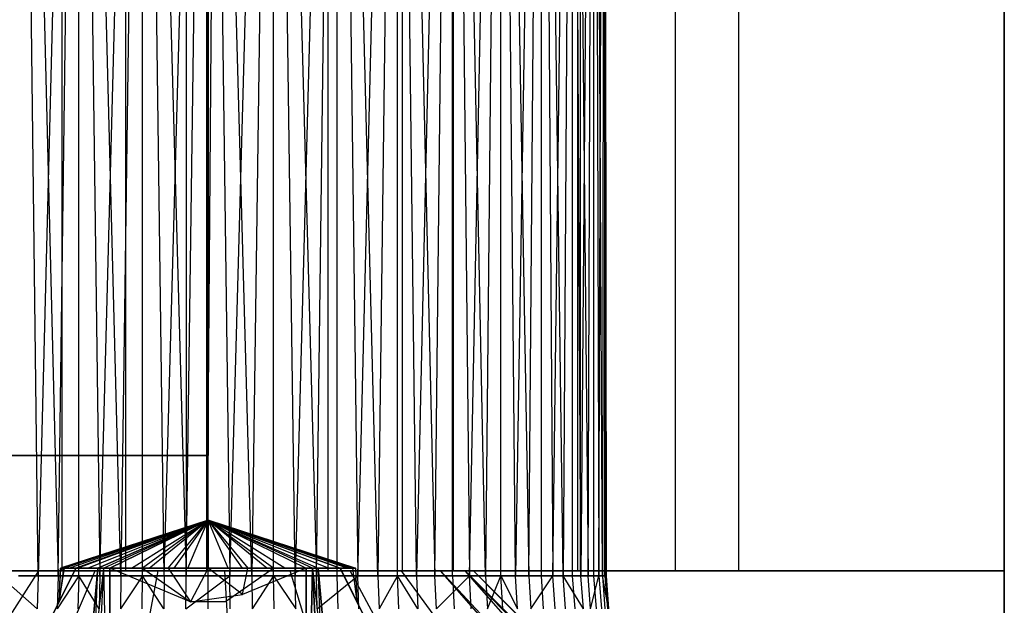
# Model space of a CAD drawing. Extents: x -18 to 18, y -209 to 194.
# Tile 19 of 108: x 14.29 to 18, y -207.13 to -204.92. Entities that reach past the tile are written whole.
import ezdxf

# ---------------------------------------------------------------- set-up
doc = ezdxf.new("R2010")
doc.units = 0
doc.header["$LTSCALE"] = 25.4
doc.layers.get('0').update_dxf_attribs({"linetype": 'CONTINUOUS'})

# ---------------------------------------------------------------- blocks, each defined once
blk = doc.blocks.new('PROFILE_FOCUS_15WB_STL')
at = {"color": 0}
for p, q in [((14.4501, -207, -52.5508), (14.4501, 192, -52.5508)), ((14.4501, -207, -52.5508), (14.4501, 192, -52.5508)), ((14.6904, -207, -58.484), (14.6904, 192, -58.484)), ((14.6904, -207, -58.484), (14.6904, 192, -58.484)), ((14.9192, -207, -53.6922), (14.9192, 192, -53.6922)), ((14.9192, -207, -53.6922), (14.9192, 192, -53.6922)), ((14.9192, -207, -57.3078), (14.9192, 192, -57.3078)), ((14.9192, -207, -57.3078), (14.9192, 192, -57.3078)), ((14.9956, -207, -68.4964), (14.9956, 192, -68.4964)), ((14.9956, -207, -67.5), (14.9956, 192, -67.5)), ((14.9956, -207, -68.4964), (14.9956, 192, -68.4964)), ((14.9956, -207, -67.5), (14.9956, 192, -67.5)), ((18, 192, -70.4915), (14.9956, -207, -70.5)), ((18, 192, -70.4915), (14.9956, -207, -70.5)), ((14.9956, -207, -70.5), (14.9956, 192, -70.5)), ((14.9956, -207, -70.5), (14.9956, 192, -70.5)), ((14.9956, -207, -69.5), (14.9956, 192, -69.5)), ((14.9956, -207, -69.5), (14.9956, 192, -69.5)), ((15.4521, -207, -52.5343), (15.4521, 192, -52.5343)), ((15.4521, -207, -52.5343), (15.4521, 192, -52.5343)), ((15.7327, -207, -57.1547), (15.7327, 192, -57.1547)), ((15.7327, -207, -53.8453), (15.7327, 192, -53.8453)), ((15.7327, -207, -53.8453), (15.7327, 192, -53.8453)), ((15.7327, -207, -57.1547), (15.7327, 192, -57.1547)), ((15.9242, -207, -58.3541), (15.9242, 192, -58.3541)), ((15.9242, -207, -58.3541), (15.9242, 192, -58.3541)), ((16.393, -207, -56.6552), (16.393, 192, -56.6552)), ((16.393, -207, -54.3448), (16.393, 192, -54.3448)), ((16.393, -207, -54.3448), (16.393, 192, -54.3448)), ((16.393, -207, -56.6552), (16.393, 192, -56.6552)), ((16.4036, -207, -52.8486), (16.4036, 192, -52.8486)), ((16.4036, -207, -52.8486), (16.4036, 192, -52.8486)), ((16.7617, -207, -55.0861), (16.7617, 192, -55.0861)), ((16.7617, -207, -55.9139), (16.7617, 192, -55.9139)), ((16.7617, -207, -55.0861), (16.7617, 192, -55.0861)), ((16.7617, -207, -55.9139), (16.7617, 192, -55.9139)), ((17, -207, -68.4964), (17, 192, -68.4964)), ((17, -207, -67.5), (17, 192, -67.5)), ((17, -207, -57.7361), (17, 192, -57.7361)), ((17, -207, -57.7361), (17, 192, -57.7361)), ((17, -207, -67.5), (17, 192, -67.5)), ((17, -207, -69.5), (17, 192, -69.5)), ((17, -207, -69.5), (17, 192, -69.5)), ((17, -207, -68.4964), (17, 192, -68.4964)), ((18, -207, -55.5), (18, 192, -55.4915)), ((18, -207, -55.5), (18, 192, -55.4915)), ((18, 192, -70.4915), (18, -207, -70.5)), ((18, 192, -70.4915), (18, -207, -70.5)), ((15, -74.2657, -61.8), (15, -206.5658, -61.8)), ((15, -206.5658, -70.5), (15, -74.2657, -70.5)), ((15, -74.2657, -61.8), (15, -206.5658, -61.8)), ((15, -206.5658, -70.5), (15, -74.2657, -70.5)), ((14.2861, -201, -54.1808), (14.4355, -207.0186, -54.1103)), ((14.2861, -201, -54.1808), (14.4355, -207.0186, -54.1103)), ((14.3598, -207.0186, -56.8565), (14.2861, -201, -56.8192)), ((14.3598, -207.0186, -56.8565), (14.2861, -201, -56.8192)), ((14.513, -201, -56.9187), (14.3598, -207.0186, -56.8565)), ((14.513, -201, -56.9187), (14.3598, -207.0186, -56.8565)), ((14.4355, -207.0186, -54.1103), (14.513, -201, -54.0813)), ((14.4355, -207.0186, -54.1103), (14.513, -201, -54.0813)), ((14.513, -201, -54.0813), (14.5918, -207.0186, -54.0566)), ((14.513, -207.0186, -54.0813), (14.513, -201, -54.0813)), ((14.513, -207.0186, -54.0813), (14.513, -201, -54.0813)), ((14.513, -201, -54.0813), (14.5918, -207.0186, -54.0566)), ((14.672, -207.0186, -56.9637), (14.513, -201, -56.9187)), ((14.672, -207.0186, -56.9637), (14.513, -201, -56.9187)), ((14.513, -207.0186, -56.9187), (14.513, -201, -56.9187)), ((14.513, -207.0186, -56.9187), (14.513, -201, -56.9187)), ((14.5918, -207.0186, -54.0566), (14.7531, -201, -54.0205)), ((14.5918, -207.0186, -54.0566), (14.7531, -201, -54.0205)), ((14.7531, -201, -56.9795), (14.672, -207.0186, -56.9637)), ((14.7531, -201, -56.9795), (14.672, -207.0186, -56.9637)), ((14.7531, -201, -54.0205), (14.9174, -207.0186, -54.0023)), ((14.7531, -207.0186, -54.0205), (14.7531, -201, -54.0205)), ((14.7531, -207.0186, -54.0205), (14.7531, -201, -54.0205)), ((14.7531, -201, -54.0205), (14.9174, -207.0186, -54.0023)), ((14.835, -207.0186, -56.9909), (14.7531, -201, -56.9795)), ((14.835, -207.0186, -56.9909), (14.7531, -201, -56.9795)), ((14.7531, -207.0186, -56.9795), (14.7531, -201, -56.9795)), ((14.7531, -207.0186, -56.9795), (14.7531, -201, -56.9795)), ((14.835, -207.0186, -56.9909), (15, -201, -57)), ((14.835, -207.0186, -56.9909), (15, -201, -57)), ((14.9174, -207.0186, -54.0023), (15, -201, -54)), ((14.9174, -207.0186, -54.0023), (15, -201, -54)), ((15.165, -207.0186, -56.9909), (15, -201, -57)), ((15, -201, -54), (15.0826, -207.0186, -54.0023)), ((15, -207.0186, -54), (15, -201, -54)), ((15, -207.0186, -54), (15, -201, -54)), ((15, -201, -54), (15.0826, -207.0186, -54.0023)), ((15, -207.0186, -57), (15, -201, -57)), ((15.165, -207.0186, -56.9909), (15, -201, -57)), ((15, -207.0186, -57), (15, -201, -57)), ((15.0826, -207.0186, -54.0023), (15.2469, -201, -54.0205)), ((15.0826, -207.0186, -54.0023), (15.2469, -201, -54.0205)), ((15.2469, -201, -56.9795), (15.165, -207.0186, -56.9909)), ((15.2469, -201, -56.9795), (15.165, -207.0186, -56.9909)), ((15.328, -207.0186, -56.9637), (15.2469, -201, -56.9795)), ((15.328, -207.0186, -56.9637), (15.2469, -201, -56.9795)), ((15.2469, -207.0186, -56.9795), (15.2469, -201, -56.9795)), ((15.2469, -207.0186, -56.9795), (15.2469, -201, -56.9795)), ((15.2469, -201, -54.0205), (15.4082, -207.0186, -54.0566)), ((15.2469, -207.0186, -54.0205), (15.2469, -201, -54.0205)), ((15.2469, -207.0186, -54.0205), (15.2469, -201, -54.0205)), ((15.2469, -201, -54.0205), (15.4082, -207.0186, -54.0566)), ((15.487, -201, -56.9187), (15.328, -207.0186, -56.9637)), ((15.487, -201, -56.9187), (15.328, -207.0186, -56.9637)), ((15.4082, -207.0186, -54.0566), (15.487, -201, -54.0813)), ((15.4082, -207.0186, -54.0566), (15.487, -201, -54.0813)), ((15.6402, -207.0186, -56.8565), (15.487, -201, -56.9187)), ((15.6402, -207.0186, -56.8565), (15.487, -201, -56.9187)), ((15.487, -207.0186, -56.9187), (15.487, -201, -56.9187)), ((15.487, -207.0186, -56.9187), (15.487, -201, -56.9187)), ((15.487, -201, -54.0813), (15.5645, -207.0186, -54.1103)), ((15.487, -207.0186, -54.0813), (15.487, -201, -54.0813)), ((15.487, -207.0186, -54.0813), (15.487, -201, -54.0813)), ((15.487, -201, -54.0813), (15.5645, -207.0186, -54.1103)), ((15.5645, -207.0186, -54.1103), (15.7139, -201, -54.1808)), ((15.5645, -207.0186, -54.1103), (15.7139, -201, -54.1808)), ((15.7139, -201, -56.8192), (15.6402, -207.0186, -56.8565)), ((15.7139, -201, -56.8192), (15.6402, -207.0186, -56.8565)), ((15.7855, -207.0186, -56.7779), (15.7139, -201, -56.8192)), ((15.7855, -207.0186, -56.7779), (15.7139, -201, -56.8192)), ((15.7139, -207.0186, -56.8192), (15.7139, -201, -56.8192)), ((15.7139, -207.0186, -56.8192), (15.7139, -201, -56.8192)), ((15.7139, -201, -54.1808), (15.8547, -207.0186, -54.2673)), ((15.7139, -207.0186, -54.1808), (15.7139, -201, -54.1808)), ((15.7139, -207.0186, -54.1808), (15.7139, -201, -54.1808)), ((15.7139, -201, -54.1808), (15.8547, -207.0186, -54.2673)), ((15.9213, -201, -56.6837), (15.7855, -207.0186, -56.7779)), ((15.9213, -201, -56.6837), (15.7855, -207.0186, -56.7779)), ((15.8547, -207.0186, -54.2673), (15.9213, -201, -54.3163)), ((15.8547, -207.0186, -54.2673), (15.9213, -201, -54.3163)), ((16.0459, -207.0186, -56.5752), (15.9213, -201, -56.6837)), ((16.0459, -207.0186, -56.5752), (15.9213, -201, -56.6837)), ((15.9213, -207.0186, -56.6837), (15.9213, -201, -56.6837)), ((15.9213, -207.0186, -56.6837), (15.9213, -201, -56.6837)), ((15.9213, -201, -54.3163), (15.9851, -207.0186, -54.3688)), ((15.9213, -207.0186, -54.3163), (15.9213, -201, -54.3163)), ((15.9213, -207.0186, -54.3163), (15.9213, -201, -54.3163)), ((15.9213, -201, -54.3163), (15.9851, -207.0186, -54.3688)), ((15.9851, -207.0186, -54.3688), (16.1036, -201, -54.4841)), ((15.9851, -207.0186, -54.3688), (16.1036, -201, -54.4841)), ((16.1036, -201, -56.5159), (16.0459, -207.0186, -56.5752)), ((16.1036, -201, -56.5159), (16.0459, -207.0186, -56.5752)), ((16.1579, -207.0186, -56.4536), (16.1036, -201, -56.5159)), ((16.1579, -207.0186, -56.4536), (16.1036, -201, -56.5159)), ((16.1036, -207.0186, -56.5159), (16.1036, -201, -56.5159)), ((16.1036, -207.0186, -56.5159), (16.1036, -201, -56.5159)), ((16.1036, -201, -54.4841), (16.2086, -207.0186, -54.6116)), ((16.1036, -207.0186, -54.4841), (16.1036, -201, -54.4841)), ((16.1036, -207.0186, -54.4841), (16.1036, -201, -54.4841)), ((16.1036, -201, -54.4841), (16.2086, -207.0186, -54.6116)), ((16.2558, -201, -56.3204), (16.1579, -207.0186, -56.4536)), ((16.2558, -201, -56.3204), (16.1579, -207.0186, -56.4536)), ((16.2086, -207.0186, -54.6116), (16.2558, -201, -54.6796)), ((16.2086, -207.0186, -54.6116), (16.2558, -201, -54.6796)), ((16.3384, -207.0186, -56.1773), (16.2558, -201, -56.3204)), ((16.3384, -207.0186, -56.1773), (16.2558, -201, -56.3204)), ((16.2558, -207.0186, -56.3204), (16.2558, -201, -56.3204)), ((16.2558, -207.0186, -56.3204), (16.2558, -201, -56.3204)), ((16.2558, -201, -54.6796), (16.299, -207.0186, -54.75)), ((16.2558, -207.0186, -54.6796), (16.2558, -201, -54.6796)), ((16.2558, -207.0186, -54.6796), (16.2558, -201, -54.6796)), ((16.2558, -201, -54.6796), (16.299, -207.0186, -54.75)), ((16.299, -207.0186, -54.75), (16.3737, -201, -54.8975)), ((16.299, -207.0186, -54.75), (16.3737, -201, -54.8975)), ((16.3737, -201, -56.1025), (16.3384, -207.0186, -56.1773)), ((16.3737, -201, -56.1025), (16.3384, -207.0186, -56.1773)), ((16.4048, -207.0186, -56.026), (16.3737, -201, -56.1025)), ((16.4048, -207.0186, -56.026), (16.3737, -201, -56.1025)), ((16.3737, -207.0186, -56.1025), (16.3737, -201, -56.1025)), ((16.3737, -207.0186, -56.1025), (16.3737, -201, -56.1025)), ((16.3737, -201, -54.8975), (16.4316, -207.0186, -55.0522)), ((16.3737, -207.0186, -54.8975), (16.3737, -201, -54.8975)), ((16.3737, -207.0186, -54.8975), (16.3737, -201, -54.8975)), ((16.3737, -201, -54.8975), (16.4316, -207.0186, -55.0522)), ((16.4541, -201, -55.8682), (16.4048, -207.0186, -56.026)), ((16.4541, -201, -55.8682), (16.4048, -207.0186, -56.026)), ((16.4316, -207.0186, -55.0522), (16.4541, -201, -55.1318)), ((16.4316, -207.0186, -55.0522), (16.4541, -201, -55.1318)), ((16.4858, -207.0186, -55.706), (16.4541, -201, -55.8682)), ((16.4858, -207.0186, -55.706), (16.4541, -201, -55.8682)), ((16.4541, -207.0186, -55.8682), (16.4541, -201, -55.8682)), ((16.4541, -207.0186, -55.8682), (16.4541, -201, -55.8682)), ((16.4541, -201, -55.1318), (16.4722, -207.0186, -55.2124)), ((16.4541, -207.0186, -55.1318), (16.4541, -201, -55.1318)), ((16.4541, -207.0186, -55.1318), (16.4541, -201, -55.1318)), ((16.4541, -201, -55.1318), (16.4722, -207.0186, -55.2124)), ((16.4722, -207.0186, -55.2124), (16.4949, -201, -55.3761)), ((16.4722, -207.0186, -55.2124), (16.4949, -201, -55.3761)), ((16.4949, -201, -55.6239), (16.4858, -207.0186, -55.706)), ((16.4949, -201, -55.6239), (16.4858, -207.0186, -55.706)), ((16.4949, -201, -55.3761), (16.4994, -207.0186, -55.5413)), ((16.4994, -207.0186, -55.5413), (16.4949, -201, -55.6239)), ((16.4994, -207.0186, -55.5413), (16.4949, -201, -55.6239)), ((16.4949, -207.0186, -55.6239), (16.4949, -201, -55.6239)), ((16.4949, -207.0186, -55.6239), (16.4949, -201, -55.6239)), ((16.4949, -207.0186, -55.3761), (16.4949, -201, -55.3761)), ((16.4949, -207.0186, -55.3761), (16.4949, -201, -55.3761)), ((16.4949, -201, -55.3761), (16.4994, -207.0186, -55.5413)), ((-15, -206.5658, -70.5), (15, -206.5658, -70.5)), ((15, -206.5658, -61.8), (-15, -206.5658, -61.8)), ((15, -206.5658, -61.8), (-15, -206.5658, -61.8)), ((-15, -206.5658, -70.5), (15, -206.5658, -70.5)), ((15, -206.5658, -70.5), (15, -206.5658, -61.8)), ((15, -206.5658, -70.5), (15, -206.5658, -61.8)), ((15, -206.8093, -55.5), (14.444, -206.99, -55.5)), ((15, -206.8093, -55.5), (14.444, -206.99, -55.5)), ((14.4453, -206.99, -55.5379), (15, -206.8093, -55.5)), ((14.4453, -206.99, -55.5379), (15, -206.8093, -55.5)), ((14.4556, -206.99, -55.3869), (15, -206.8093, -55.5)), ((14.4556, -206.99, -55.3869), (15, -206.8093, -55.5)), ((15, -206.8093, -55.5), (14.4591, -206.99, -55.6286)), ((15, -206.8093, -55.5), (14.4591, -206.99, -55.6286)), ((14.4761, -206.99, -55.6862), (15, -206.8093, -55.5)), ((14.4761, -206.99, -55.6862), (15, -206.8093, -55.5)), ((15, -206.8093, -55.5), (14.5021, -206.99, -55.7475)), ((15, -206.8093, -55.5), (14.5021, -206.99, -55.7475)), ((14.5063, -206.99, -55.2442), (15, -206.8093, -55.5)), ((14.5063, -206.99, -55.2442), (15, -206.8093, -55.5)), ((14.5458, -206.99, -55.8206), (15, -206.8093, -55.5)), ((14.5458, -206.99, -55.8206), (15, -206.8093, -55.5)), ((14.585, -206.99, -55.13), (15, -206.8093, -55.5)), ((14.585, -206.99, -55.13), (15, -206.8093, -55.5)), ((15, -206.8093, -55.5), (14.585, -206.99, -55.87)), ((15, -206.8093, -55.5), (14.585, -206.99, -55.87)), ((15, -206.8093, -55.5), (14.6068, -206.99, -55.1068)), ((15, -206.8093, -55.5), (14.6068, -206.99, -55.8932)), ((15, -206.8093, -55.5), (14.6068, -206.99, -55.8932)), ((15, -206.8093, -55.5), (14.6068, -206.99, -55.1068)), ((14.63, -206.99, -55.915), (15, -206.8093, -55.5)), ((14.63, -206.99, -55.915), (15, -206.8093, -55.5)), ((15, -206.8093, -55.5), (14.63, -206.99, -55.085)), ((15, -206.8093, -55.5), (14.63, -206.99, -55.085)), ((14.7111, -206.99, -55.0249), (15, -206.8093, -55.5)), ((14.7111, -206.99, -55.0249), (15, -206.8093, -55.5)), ((15, -206.8093, -55.5), (14.7525, -206.99, -55.0021)), ((15, -206.8093, -55.5), (14.7525, -206.99, -55.9979)), ((15, -206.8093, -55.5), (14.7525, -206.99, -55.9979)), ((15, -206.8093, -55.5), (14.7525, -206.99, -55.0021)), ((14.7785, -206.99, -56.01), (15, -206.8093, -55.5)), ((14.7785, -206.99, -56.01), (15, -206.8093, -55.5)), ((14.85, -206.99, -54.9646), (15, -206.8093, -55.5)), ((14.85, -206.99, -54.9646), (15, -206.8093, -55.5)), ((15, -206.8093, -55.5), (14.8714, -206.99, -56.0409)), ((15, -206.8093, -55.5), (14.8714, -206.99, -56.0409)), ((14.9243, -206.99, -56.0508), (15, -206.8093, -55.5)), ((14.9243, -206.99, -56.0508), (15, -206.8093, -55.5)), ((15.0757, -206.99, -56.0508), (15, -206.8093, -55.5)), ((15, -206.8093, -55.5), (15, -206.99, -56.056)), ((15.2215, -206.99, -56.01), (15, -206.8093, -55.5)), ((15, -206.8093, -55.5), (15.1286, -206.99, -56.0409)), ((15.4542, -206.99, -55.8206), (15, -206.8093, -55.5)), ((15, -206.8093, -55.5), (15.415, -206.99, -55.87)), ((15.5239, -206.99, -55.6862), (15, -206.8093, -55.5)), ((15, -206.8093, -55.5), (15.4979, -206.99, -55.7475)), ((15.5547, -206.99, -55.5379), (15, -206.8093, -55.5)), ((15, -206.8093, -55.5), (15.5409, -206.99, -55.6286)), ((15.5444, -206.99, -55.3869), (15, -206.8093, -55.5)), ((15, -206.8093, -55.5), (15.556, -206.99, -55.5)), ((15.2889, -206.99, -55.0249), (15, -206.8093, -55.5)), ((15, -206.8093, -55.5), (15.37, -206.99, -55.085)), ((15, -206.8093, -55.5), (15.15, -206.99, -54.9646)), ((15, -206.99, -54.944), (15, -206.8093, -55.5)), ((15, -206.99, -54.944), (15, -206.8093, -55.5)), ((15, -206.8093, -55.5), (15.15, -206.99, -54.9646)), ((15, -206.8093, -55.5), (15.2475, -206.99, -55.0021)), ((15, -206.8093, -55.5), (15.2475, -206.99, -55.0021)), ((15.2889, -206.99, -55.0249), (15, -206.8093, -55.5)), ((15, -206.8093, -55.5), (15.415, -206.99, -55.13)), ((15.3932, -206.99, -55.1068), (15, -206.8093, -55.5)), ((15, -206.8093, -55.5), (15.37, -206.99, -55.085)), ((15.3932, -206.99, -55.1068), (15, -206.8093, -55.5)), ((15, -206.8093, -55.5), (15.415, -206.99, -55.13)), ((15.4979, -206.99, -55.2525), (15, -206.8093, -55.5)), ((15.4979, -206.99, -55.2525), (15, -206.8093, -55.5)), ((15.5444, -206.99, -55.3869), (15, -206.8093, -55.5)), ((15, -206.8093, -55.5), (15.556, -206.99, -55.5)), ((15.5547, -206.99, -55.5379), (15, -206.8093, -55.5)), ((15, -206.8093, -55.5), (15.5409, -206.99, -55.6286)), ((15.5239, -206.99, -55.6862), (15, -206.8093, -55.5)), ((15, -206.8093, -55.5), (15.4979, -206.99, -55.7475)), ((15.4542, -206.99, -55.8206), (15, -206.8093, -55.5)), ((15, -206.8093, -55.5), (15.37, -206.99, -55.915)), ((15.3932, -206.99, -55.8932), (15, -206.8093, -55.5)), ((15, -206.8093, -55.5), (15.37, -206.99, -55.915)), ((15, -206.8093, -55.5), (15.2475, -206.99, -55.9979)), ((15, -206.8093, -55.5), (15.415, -206.99, -55.87)), ((15.3932, -206.99, -55.8932), (15, -206.8093, -55.5)), ((15, -206.8093, -55.5), (15.2475, -206.99, -55.9979)), ((15.2215, -206.99, -56.01), (15, -206.8093, -55.5)), ((15, -206.8093, -55.5), (15.1286, -206.99, -56.0409)), ((15.0757, -206.99, -56.0508), (15, -206.8093, -55.5)), ((15, -206.8093, -55.5), (15, -206.99, -56.056)), ((13.5, -209, -55.13), (14.5021, -206.99, -55.13)), ((14.5021, -206.99, -55.87), (13.5, -209, -55.87)), ((13.5, -209, -55.13), (14.5021, -206.99, -55.13)), ((14.5021, -206.99, -55.87), (13.5, -209, -55.87)), ((14.5021, -206.99, -55.7475), (14.439, -207.1167, -55.5657)), ((14.439, -207.1167, -55.4343), (14.5021, -206.99, -55.13)), ((14.4556, -206.99, -55.3869), (14.439, -207.1167, -55.4343)), ((14.439, -207.1167, -55.4343), (14.444, -206.99, -55.5)), ((14.439, -207.1167, -55.5657), (14.4453, -206.99, -55.5379)), ((14.439, -207.1167, -55.5657), (14.4591, -206.99, -55.6286)), ((14.444, -206.99, -55.5), (14.4556, -206.99, -55.3869)), ((14.4453, -206.99, -55.5379), (14.444, -206.99, -55.5)), ((14.444, -206.99, -55.5), (14.4556, -206.99, -55.3869)), ((14.4591, -206.99, -55.6286), (14.4453, -206.99, -55.5379)), ((14.4591, -206.99, -55.6286), (14.4453, -206.99, -55.5379)), ((14.4556, -206.99, -55.3869), (14.5063, -206.99, -55.2442)), ((14.4761, -206.99, -55.6862), (14.4591, -206.99, -55.6286)), ((14.5021, -206.99, -55.7475), (14.4761, -206.99, -55.6862)), ((14.585, -206.99, -55.13), (14.4947, -207.9948, -55.13)), ((14.4947, -207.9948, -55.87), (14.585, -206.99, -55.87)), ((14.585, -206.99, -55.13), (14.4947, -207.9948, -55.13)), ((14.4947, -207.9948, -55.87), (14.585, -206.99, -55.87)), ((14.4947, -207.9948, -55.87), (14.6068, -206.99, -55.8932)), ((14.4947, -207.9948, -55.87), (14.6068, -206.99, -55.8932)), ((14.585, -206.99, -55.13), (14.5021, -206.99, -55.13)), ((14.5021, -206.99, -55.87), (14.585, -206.99, -55.87)), ((14.5021, -206.99, -55.7475), (14.5021, -206.99, -55.87)), ((14.5458, -206.99, -55.8206), (14.5021, -206.99, -55.7475)), ((14.5063, -206.99, -55.2442), (14.585, -206.99, -55.13)), ((14.5075, -209, -55.0075), (14.6068, -206.99, -55.1068)), ((14.5075, -209, -55.0075), (14.6068, -206.99, -55.1068)), ((14.5075, -209, -55.0075), (14.585, -206.99, -55.13)), ((14.5075, -209, -55.0075), (14.585, -206.99, -55.13)), ((14.5075, -209, -55.9925), (14.6068, -206.99, -55.8932)), ((14.5075, -209, -55.9925), (14.6068, -206.99, -55.8932)), ((14.585, -206.99, -55.87), (14.5458, -206.99, -55.8206)), ((14.585, -206.99, -55.13), (14.6068, -206.99, -55.1068)), ((14.6068, -206.99, -55.8932), (14.585, -206.99, -55.87)), ((14.585, -206.99, -55.13), (14.6068, -206.99, -55.1068)), ((14.6068, -206.99, -55.8932), (14.585, -206.99, -55.87)), ((14.63, -207.9948, -54.9947), (14.6068, -206.99, -55.1068)), ((14.6068, -206.99, -55.1068), (14.63, -206.99, -55.085)), ((14.63, -207.9948, -54.9947), (14.6068, -206.99, -55.1068)), ((14.63, -207.9948, -56.0053), (14.6068, -206.99, -55.8932)), ((14.63, -207.9948, -56.0053), (14.6068, -206.99, -55.8932)), ((14.63, -206.99, -55.915), (14.6068, -206.99, -55.8932)), ((14.63, -206.99, -55.915), (14.6068, -206.99, -55.8932)), ((14.6068, -206.99, -55.1068), (14.63, -206.99, -55.085)), ((14.63, -206.99, -55.0021), (14.63, -209, -54)), ((14.63, -207.9948, -54.9947), (14.63, -206.99, -55.085)), ((14.63, -206.99, -55.0021), (14.63, -206.99, -55.085)), ((14.63, -206.99, -55.915), (14.63, -207.9948, -56.0053)), ((14.63, -209, -57), (14.63, -206.99, -55.9979)), ((14.63, -206.99, -55.915), (14.63, -206.99, -55.9979)), ((14.63, -206.99, -55.0021), (14.63, -209, -54)), ((14.7525, -206.99, -55.0021), (14.63, -206.99, -55.0021)), ((14.63, -209, -57), (14.63, -206.99, -55.9979)), ((14.9343, -207.1167, -56.061), (14.63, -206.99, -55.9979)), ((14.63, -207.9948, -54.9947), (14.63, -206.99, -55.085)), ((14.63, -206.99, -55.915), (14.63, -207.9948, -56.0053)), ((14.7525, -206.99, -55.9979), (14.63, -206.99, -55.915)), ((14.63, -206.99, -55.085), (14.7111, -206.99, -55.0249)), ((14.7111, -206.99, -55.0249), (14.7525, -206.99, -55.0021)), ((14.7525, -206.99, -55.0021), (14.9343, -207.1167, -54.939)), ((14.7785, -206.99, -56.01), (14.7525, -206.99, -55.9979)), ((14.7525, -206.99, -55.0021), (14.85, -206.99, -54.9646)), ((14.8714, -206.99, -56.0409), (14.7785, -206.99, -56.01)), ((14.85, -206.99, -54.9646), (14.9343, -207.1167, -54.939)), ((14.85, -206.99, -54.9646), (15, -206.99, -54.944)), ((14.85, -206.99, -54.9646), (15, -206.99, -54.944)), ((14.9243, -206.99, -56.0508), (14.8714, -206.99, -56.0409)), ((15, -206.99, -56.056), (14.9243, -206.99, -56.0508)), ((15, -206.99, -54.944), (14.9343, -207.1167, -54.939)), ((15.1303, -207.09, -54.9523), (15, -206.99, -54.944)), ((15, -206.99, -54.944), (15.15, -206.99, -54.9646)), ((15.0757, -206.99, -56.0508), (15, -206.99, -56.056)), ((15, -206.99, -54.944), (15.15, -206.99, -54.9646)), ((15.2475, -206.99, -55.9979), (15.0657, -207.1167, -56.061)), ((15.1286, -206.99, -56.0409), (15.0757, -206.99, -56.0508)), ((15.2215, -206.99, -56.01), (15.1286, -206.99, -56.0409)), ((15.37, -206.99, -55.0021), (15.1303, -207.09, -54.9523)), ((15.1303, -207.09, -54.9523), (15.15, -206.99, -54.9646)), ((15.15, -206.99, -54.9646), (15.2475, -206.99, -55.0021)), ((15.2475, -206.99, -55.9979), (15.2215, -206.99, -56.01)), ((15.2475, -206.99, -55.9979), (15.37, -206.99, -55.9979)), ((15.2475, -206.99, -55.0021), (15.2889, -206.99, -55.0249)), ((15.37, -206.99, -55.915), (15.2475, -206.99, -55.9979)), ((15.2889, -206.99, -55.0249), (15.37, -206.99, -55.085)), ((15.37, -206.99, -55.085), (15.37, -207.9948, -54.9947)), ((15.37, -209, -54), (15.37, -206.99, -55.0021)), ((15.37, -206.99, -55.085), (15.37, -206.99, -55.0021)), ((15.37, -206.99, -55.9979), (15.37, -209, -57)), ((15.37, -207.9948, -56.0053), (15.37, -206.99, -55.915)), ((15.37, -206.99, -55.915), (15.37, -206.99, -55.9979)), ((15.37, -209, -54), (15.37, -206.99, -55.0021)), ((15.37, -206.99, -55.9979), (15.37, -209, -57)), ((15.37, -207.9948, -54.9947), (15.3932, -206.99, -55.1068)), ((15.37, -207.9948, -54.9947), (15.3932, -206.99, -55.1068)), ((15.37, -206.99, -55.085), (15.37, -207.9948, -54.9947)), ((15.37, -206.99, -55.085), (15.3932, -206.99, -55.1068)), ((15.3932, -206.99, -55.8932), (15.37, -207.9948, -56.0053)), ((15.3932, -206.99, -55.8932), (15.37, -207.9948, -56.0053)), ((15.3932, -206.99, -55.8932), (15.37, -206.99, -55.915)), ((15.37, -207.9948, -56.0053), (15.37, -206.99, -55.915)), ((15.37, -206.99, -55.085), (15.3932, -206.99, -55.1068)), ((15.3932, -206.99, -55.8932), (15.37, -206.99, -55.915)), ((15.4925, -209, -55.0075), (15.3932, -206.99, -55.1068)), ((15.3932, -206.99, -55.1068), (15.415, -206.99, -55.13)), ((15.4925, -209, -55.0075), (15.3932, -206.99, -55.1068)), ((15.415, -206.99, -55.87), (15.3932, -206.99, -55.8932)), ((15.3932, -206.99, -55.8932), (15.5053, -207.9948, -55.87)), ((15.3932, -206.99, -55.8932), (15.5053, -207.9948, -55.87)), ((15.3932, -206.99, -55.8932), (15.4925, -209, -55.9925)), ((15.3932, -206.99, -55.8932), (15.4925, -209, -55.9925)), ((15.3932, -206.99, -55.1068), (15.415, -206.99, -55.13)), ((15.415, -206.99, -55.87), (15.3932, -206.99, -55.8932)), ((15.5053, -207.9948, -55.13), (15.415, -206.99, -55.13)), ((15.4979, -206.99, -55.13), (15.415, -206.99, -55.13)), ((15.415, -206.99, -55.87), (15.5053, -207.9948, -55.87)), ((15.415, -206.99, -55.87), (15.4979, -206.99, -55.87)), ((15.5053, -207.9948, -55.13), (15.415, -206.99, -55.13)), ((15.4925, -209, -55.0075), (15.415, -206.99, -55.13)), ((15.4925, -209, -55.0075), (15.415, -206.99, -55.13)), ((15.415, -206.99, -55.87), (15.5053, -207.9948, -55.87)), ((15.4542, -206.99, -55.8206), (15.415, -206.99, -55.87)), ((15.415, -206.99, -55.13), (15.4979, -206.99, -55.2525)), ((15.4979, -206.99, -55.7475), (15.4542, -206.99, -55.8206)), ((15.4979, -206.99, -55.13), (16.5, -209, -55.13)), ((16.5, -209, -55.87), (15.4979, -206.99, -55.87)), ((16.5, -209, -55.87), (15.4979, -206.99, -55.87)), ((15.4979, -206.99, -55.13), (16.5, -209, -55.13)), ((15.4979, -206.99, -55.2525), (15.4979, -206.99, -55.13)), ((15.4979, -206.99, -55.2525), (15.561, -207.1167, -55.4343)), ((15.4979, -206.99, -55.87), (15.5477, -207.09, -55.6303)), ((15.5239, -206.99, -55.6862), (15.4979, -206.99, -55.7475)), ((15.4979, -206.99, -55.2525), (15.5444, -206.99, -55.3869)), ((15.5409, -206.99, -55.6286), (15.5239, -206.99, -55.6862)), ((15.5547, -206.99, -55.5379), (15.5409, -206.99, -55.6286)), ((15.5444, -206.99, -55.3869), (15.561, -207.1167, -55.4343)), ((15.5444, -206.99, -55.3869), (15.556, -206.99, -55.5)), ((15.5444, -206.99, -55.3869), (15.556, -206.99, -55.5)), ((15.556, -206.99, -55.5), (15.5547, -206.99, -55.5379)), ((15.556, -206.99, -55.5), (15.561, -207.1167, -55.4343)), ((18, -207, -70.5), (-18, -207, -70.5)), ((18, -207, -70.5), (-18, -207, -70.5)), ((13.0877, -209, -53.1885), (14.3626, -207, -54.7295)), ((13.0877, -209, -57.8115), (14.3626, -207, -56.2705)), ((13.0877, -209, -53.1885), (14.3626, -207, -54.7295)), ((13.0877, -209, -57.8115), (14.3626, -207, -56.2705)), ((14.4501, -207, -52.5508), (13.5095, -207, -52.8965)), ((13.5095, -207, -58.1035), (14.6904, -207, -58.484)), ((13.5095, -207, -58.1035), (14.6904, -207, -58.484)), ((14.4501, -207, -52.5508), (13.5095, -207, -52.8965)), ((13.7227, -209, -58.2145), (14.5742, -207, -56.4048)), ((13.7227, -209, -58.2145), (14.5742, -207, -56.4048)), ((13.7227, -209, -52.7855), (14.5742, -207, -54.5952)), ((13.7227, -209, -52.7855), (14.5742, -207, -54.5952)), ((14, -207, -37), (18, -207, -55.5)), ((14, -207, -37), (18, -207, -55.5)), ((14, -207, -37), (18, -207, -55.5)), ((14, -207, -37), (18, -207, -55.5)), ((14.1225, -207, -53.9173), (14.9192, -207, -53.6922)), ((14.9192, -207, -57.3078), (14.1225, -207, -57.0827)), ((14.1225, -207, -53.9173), (14.9192, -207, -53.6922)), ((14.9192, -207, -57.3078), (14.1225, -207, -57.0827)), ((14.3626, -207, -54.7295), (14.191, -207, -54.9122)), ((14.191, -207, -56.0878), (14.3626, -207, -56.2705)), ((14.3626, -207, -54.7295), (14.191, -207, -54.9122)), ((14.191, -207, -56.0878), (14.3626, -207, -56.2705)), ((14.3556, -207.1438, -56.8654), (14.2145, -207.0186, -56.7779)), ((14.2742, -207, -43), (16.4036, -207, -52.8486)), ((14.2742, -207, -43), (16.4036, -207, -52.8486)), ((14.2861, -207.0186, -54.1808), (14.4355, -207.0186, -54.1103)), ((14.3598, -207.0186, -56.8565), (14.2861, -207.0186, -56.8192)), ((14.2861, -207.0186, -54.1808), (14.4355, -207.0186, -54.1103)), ((14.3598, -207.0186, -56.8565), (14.3556, -207.1438, -56.8654)), ((14.513, -207.0186, -56.9187), (14.3598, -207.0186, -56.8565)), ((14.513, -207.0186, -56.9187), (14.3598, -207.0186, -56.8565)), ((14.5742, -207, -54.5952), (14.3626, -207, -54.7295)), ((14.3626, -207, -56.2705), (14.5742, -207, -56.4048)), ((14.3626, -207, -56.2705), (14.5742, -207, -56.4048)), ((14.5742, -207, -54.5952), (14.3626, -207, -54.7295)), ((14.4355, -207.0186, -54.1103), (14.4318, -207.1438, -54.1011)), ((14.513, -207.0186, -54.0813), (14.4318, -207.1438, -54.1011)), ((14.4355, -207.0186, -54.1103), (14.513, -207.0186, -54.0813)), ((14.4379, -209, -58.4469), (14.8126, -207, -56.4823)), ((14.4379, -209, -58.4469), (14.8126, -207, -56.4823)), ((14.4379, -209, -52.5531), (14.8126, -207, -54.5177)), ((14.4379, -209, -52.5531), (14.8126, -207, -54.5177)), ((15.4521, -207, -52.5343), (14.4501, -207, -52.5508)), ((15.4521, -207, -52.5343), (14.4501, -207, -52.5508)), ((14.513, -207.0186, -56.9187), (14.5098, -207.1438, -56.928)), ((14.513, -207.0186, -56.9187), (14.5098, -207.1438, -56.928)), ((14.513, -207.0186, -54.0813), (14.5918, -207.0186, -54.0566)), ((14.672, -207.0186, -56.9637), (14.513, -207.0186, -56.9187)), ((14.672, -207.0186, -56.9637), (14.513, -207.0186, -56.9187)), ((14.5892, -207.1438, -54.0471), (14.513, -207.0186, -54.0813)), ((14.8126, -207, -54.5177), (14.5742, -207, -54.5952)), ((14.5742, -207, -56.4048), (14.8126, -207, -56.4823)), ((14.5742, -207, -56.4048), (14.8126, -207, -56.4823)), ((14.8126, -207, -54.5177), (14.5742, -207, -54.5952)), ((14.5918, -207.0186, -54.0566), (14.5892, -207.1438, -54.0471)), ((14.5918, -207.0186, -54.0566), (14.7531, -207.0186, -54.0205)), ((14.5918, -207.0186, -54.0566), (14.7531, -207.0186, -54.0205)), ((14.672, -207.0186, -56.9637), (14.6698, -207.1438, -56.9733)), ((14.7531, -207.0186, -56.9795), (14.6698, -207.1438, -56.9733)), ((14.7531, -207.0186, -56.9795), (14.672, -207.0186, -56.9637)), ((14.6904, -207, -58.484), (15.9242, -207, -58.3541)), ((14.6904, -207, -58.484), (15.9242, -207, -58.3541)), ((14.7515, -207.1438, -54.0107), (14.7531, -207.0186, -54.0205)), ((14.7515, -207.1438, -54.0107), (14.7531, -207.0186, -54.0205)), ((14.7531, -207.0186, -54.0205), (14.9174, -207.0186, -54.0023)), ((14.835, -207.0186, -56.9909), (14.7531, -207.0186, -56.9795)), ((14.7531, -207.0186, -54.0205), (14.9174, -207.0186, -54.0023)), ((14.8339, -207.1438, -57.0007), (14.7531, -207.0186, -56.9795)), ((15.0628, -207, -54.502), (14.8126, -207, -54.5177)), ((14.8126, -207, -56.4823), (15.0628, -207, -56.498)), ((14.8126, -207, -56.4823), (15.0628, -207, -56.498)), ((15.0628, -207, -54.502), (14.8126, -207, -54.5177)), ((14.835, -207.0186, -56.9909), (14.8339, -207.1438, -57.0007)), ((15, -207.0186, -57), (14.835, -207.0186, -56.9909)), ((15, -207.0186, -57), (14.835, -207.0186, -56.9909)), ((14.9168, -207.1438, -53.9924), (15.0826, -207.0186, -54.0023)), ((14.9168, -207.1438, -53.9924), (14.9174, -207.0186, -54.0023)), ((14.9174, -207.0186, -54.0023), (15, -207.0186, -54)), ((14.9192, -207, -53.6922), (15.7327, -207, -53.8453)), ((15.7327, -207, -57.1547), (14.9192, -207, -57.3078)), ((14.9192, -207, -53.6922), (15.7327, -207, -53.8453)), ((15.7327, -207, -57.1547), (14.9192, -207, -57.3078)), ((14.9956, -207, -67.5), (14.9956, -207, -68.4964)), ((14.9956, -207, -68.4964), (17, -207, -68.4964)), ((17, -207, -67.5), (14.9956, -207, -67.5)), ((14.9956, -207, -70.5), (18, -207, -70.5)), ((17, -207, -67.5), (14.9956, -207, -67.5)), ((14.9956, -207, -67.5), (14.9956, -207, -68.4964)), ((14.9956, -207, -68.4964), (17, -207, -68.4964)), ((17, -207, -69.5), (14.9956, -207, -69.5)), ((14.9956, -207, -69.5), (14.9956, -207, -70.5)), ((14.9956, -207, -70.5), (18, -207, -70.5)), ((14.9956, -207, -69.5), (14.9956, -207, -70.5)), ((17, -207, -69.5), (14.9956, -207, -69.5)), ((15, -207.0186, -54), (15.0826, -207.0186, -54.0023)), ((15.165, -207.0186, -56.9909), (15, -207.0186, -57)), ((15, -207.1438, -57.0098), (15, -207.0186, -57)), ((15.165, -207.0186, -56.9909), (15, -207.0186, -57)), ((15, -207.1438, -57.0098), (15, -207.0186, -57)), ((15.309, -207, -54.5489), (15.0628, -207, -54.502)), ((15.0628, -207, -56.498), (15.309, -207, -56.4511)), ((15.1884, -209, -58.4941), (15.0628, -207, -56.498)), ((15.0628, -207, -56.498), (15.309, -207, -56.4511)), ((15.1884, -209, -58.4941), (15.0628, -207, -56.498)), ((15.1884, -209, -52.5059), (15.0628, -207, -54.502)), ((15.1884, -209, -52.5059), (15.0628, -207, -54.502)), ((15.309, -207, -54.5489), (15.0628, -207, -54.502)), ((15.0826, -207.0186, -54.0023), (15.2469, -207.0186, -54.0205)), ((15.0826, -207.0186, -54.0023), (15.2469, -207.0186, -54.0205)), ((15.0832, -207.1438, -53.9924), (15.0826, -207.0186, -54.0023)), ((15.0832, -207.1438, -53.9924), (15.0826, -207.0186, -54.0023)), ((15.2469, -207.0186, -56.9795), (15.165, -207.0186, -56.9909)), ((15.165, -207.0186, -56.9909), (15.1661, -207.1438, -57.0007)), ((15.2469, -207.0186, -56.9795), (15.1661, -207.1438, -57.0007)), ((15.328, -207.0186, -56.9637), (15.2469, -207.0186, -56.9795)), ((15.2469, -207.0186, -54.0205), (15.4082, -207.0186, -54.0566)), ((15.2469, -207.0186, -56.9795), (15.3302, -207.1438, -56.9733)), ((15.2469, -207.0186, -54.0205), (15.4082, -207.0186, -54.0566)), ((15.2485, -207.1438, -54.0107), (15.2469, -207.0186, -54.0205)), ((15.2485, -207.1438, -54.0107), (15.2469, -207.0186, -54.0205)), ((15.5358, -207, -54.6557), (15.309, -207, -54.5489)), ((15.309, -207, -56.4511), (15.5358, -207, -56.3443)), ((15.9271, -209, -58.3532), (15.309, -207, -56.4511)), ((15.9271, -209, -58.3532), (15.309, -207, -56.4511)), ((15.309, -207, -56.4511), (15.5358, -207, -56.3443)), ((15.9271, -209, -52.6468), (15.309, -207, -54.5489)), ((15.5358, -207, -54.6557), (15.309, -207, -54.5489)), ((15.9271, -209, -52.6468), (15.309, -207, -54.5489)), ((15.487, -207.0186, -56.9187), (15.328, -207.0186, -56.9637)), ((15.3302, -207.1438, -56.9733), (15.328, -207.0186, -56.9637)), ((15.487, -207.0186, -56.9187), (15.328, -207.0186, -56.9637)), ((15.4082, -207.0186, -54.0566), (15.487, -207.0186, -54.0813)), ((15.4108, -207.1438, -54.0471), (15.4082, -207.0186, -54.0566)), ((15.4108, -207.1438, -54.0471), (15.5645, -207.0186, -54.1103)), ((16.4036, -207, -52.8486), (15.4521, -207, -52.5343)), ((16.4036, -207, -52.8486), (15.4521, -207, -52.5343)), ((15.6402, -207.0186, -56.8565), (15.487, -207.0186, -56.9187)), ((15.487, -207.0186, -54.0813), (15.5645, -207.0186, -54.1103)), ((15.4902, -207.1438, -56.928), (15.487, -207.0186, -56.9187)), ((15.6402, -207.0186, -56.8565), (15.487, -207.0186, -56.9187)), ((15.4902, -207.1438, -56.928), (15.487, -207.0186, -56.9187)), ((15.5358, -207, -56.3443), (15.729, -207, -56.1845)), ((15.729, -207, -54.8155), (15.5358, -207, -54.6557)), ((16.6075, -209, -58.033), (15.5358, -207, -56.3443)), ((16.6075, -209, -52.967), (15.5358, -207, -54.6557)), ((16.6075, -209, -52.967), (15.5358, -207, -54.6557)), ((15.729, -207, -54.8155), (15.5358, -207, -54.6557)), ((16.6075, -209, -58.033), (15.5358, -207, -56.3443)), ((15.5358, -207, -56.3443), (15.729, -207, -56.1845)), ((15.5645, -207.0186, -54.1103), (15.7139, -207.0186, -54.1808)), ((15.5645, -207.0186, -54.1103), (15.7139, -207.0186, -54.1808)), ((15.5682, -207.1438, -54.1011), (15.5645, -207.0186, -54.1103)), ((15.5682, -207.1438, -54.1011), (15.5645, -207.0186, -54.1103)), ((15.7139, -207.0186, -56.8192), (15.6402, -207.0186, -56.8565)), ((15.6402, -207.0186, -56.8565), (15.6444, -207.1438, -56.8654)), ((15.7139, -207.0186, -56.8192), (15.6444, -207.1438, -56.8654)), ((15.7855, -207.0186, -56.7779), (15.7139, -207.0186, -56.8192)), ((15.7139, -207.0186, -54.1808), (15.8547, -207.0186, -54.2673)), ((15.7907, -207.1438, -56.7863), (15.7139, -207.0186, -56.8192)), ((15.7139, -207.0186, -54.1808), (15.8547, -207.0186, -54.2673)), ((15.7186, -207.1438, -54.1721), (15.7139, -207.0186, -54.1808)), ((15.7186, -207.1438, -54.1721), (15.7139, -207.0186, -54.1808)), ((15.729, -207, -56.1845), (15.8763, -207, -55.9818)), ((15.8763, -207, -55.0182), (15.729, -207, -54.8155)), ((17.1869, -209, -53.4464), (15.729, -207, -54.8155)), ((17.1869, -209, -53.4464), (15.729, -207, -54.8155)), ((15.8763, -207, -55.0182), (15.729, -207, -54.8155)), ((17.1869, -209, -57.5536), (15.729, -207, -56.1845)), ((15.729, -207, -56.1845), (15.8763, -207, -55.9818)), ((17.1869, -209, -57.5536), (15.729, -207, -56.1845)), ((15.7327, -207, -53.8453), (16.393, -207, -54.3448)), ((16.393, -207, -56.6552), (15.7327, -207, -57.1547)), ((16.393, -207, -56.6552), (15.7327, -207, -57.1547)), ((15.7327, -207, -53.8453), (16.393, -207, -54.3448)), ((15.9213, -207.0186, -56.6837), (15.7855, -207.0186, -56.7779)), ((15.7855, -207.0186, -56.7779), (15.7907, -207.1438, -56.7863)), ((15.9213, -207.0186, -56.6837), (15.7855, -207.0186, -56.7779)), ((15.8547, -207.0186, -54.2673), (15.9213, -207.0186, -54.3163)), ((15.8603, -207.1438, -54.2592), (15.8547, -207.0186, -54.2673)), ((15.8603, -207.1438, -54.2592), (15.9851, -207.0186, -54.3688)), ((15.8763, -207, -55.9818), (15.9686, -207, -55.7487)), ((15.9686, -207, -55.2513), (15.8763, -207, -55.0182)), ((17.732, -209, -54.2606), (15.8763, -207, -55.0182)), ((15.9686, -207, -55.2513), (15.8763, -207, -55.0182)), ((17.732, -209, -54.2606), (15.8763, -207, -55.0182)), ((17.6289, -209, -54.0547), (15.8763, -207, -55.0182)), ((17.6289, -209, -54.0547), (15.8763, -207, -55.0182)), ((17.6289, -209, -56.9453), (15.8763, -207, -55.9818)), ((15.8763, -207, -55.9818), (15.9686, -207, -55.7487)), ((17.6289, -209, -56.9453), (15.8763, -207, -55.9818)), ((16.0459, -207.0186, -56.5752), (15.9213, -207.0186, -56.6837)), ((15.9213, -207.0186, -54.3163), (15.9851, -207.0186, -54.3688)), ((15.9213, -207.0186, -56.6837), (15.9274, -207.1438, -56.6915)), ((16.0459, -207.0186, -56.5752), (15.9213, -207.0186, -56.6837)), ((15.9213, -207.0186, -56.6837), (15.9274, -207.1438, -56.6915)), ((15.9242, -207, -58.3541), (17, -207, -57.7361)), ((15.9242, -207, -58.3541), (17, -207, -57.7361)), ((15.9686, -207, -55.7487), (16, -207, -55.5)), ((16, -207, -55.5), (15.9686, -207, -55.2513)), ((17.8422, -208.9344, -54.7702), (15.9686, -207, -55.2513)), ((17.732, -209, -54.2606), (15.9686, -207, -55.2513)), ((17.8422, -208.9344, -54.7702), (15.9686, -207, -55.2513)), ((17.9213, -208.9439, -55.1362), (15.9686, -207, -55.2513)), ((17.732, -209, -54.2606), (15.9686, -207, -55.2513)), ((16, -207, -55.5), (15.9686, -207, -55.2513)), ((17.9213, -208.9439, -55.1362), (15.9686, -207, -55.2513)), ((17.9058, -209, -56.2461), (15.9686, -207, -55.7487)), ((17.9058, -209, -56.2461), (15.9686, -207, -55.7487)), ((15.9686, -207, -55.7487), (16, -207, -55.5)), ((15.9851, -207.0186, -54.3688), (16.1036, -207.0186, -54.4841)), ((15.9851, -207.0186, -54.3688), (16.1036, -207.0186, -54.4841)), ((15.9916, -207.1438, -54.3614), (15.9851, -207.0186, -54.3688)), ((15.9916, -207.1438, -54.3614), (15.9851, -207.0186, -54.3688)), ((16, -207, -55.5), (17.9213, -208.9439, -55.1362)), ((18, -209, -55.5), (16, -207, -55.5)), ((18, -209, -55.5), (16, -207, -55.5)), ((16, -207, -55.5), (17.9213, -208.9439, -55.1362)), ((16.1036, -207.0186, -56.5159), (16.0459, -207.0186, -56.5752)), ((16.0459, -207.0186, -56.5752), (16.0528, -207.1438, -56.5822)), ((16.0528, -207.1438, -56.5822), (16.1036, -207.0186, -56.5159)), ((16.1579, -207.0186, -56.4536), (16.1036, -207.0186, -56.5159)), ((16.1036, -207.0186, -54.4841), (16.2086, -207.0186, -54.6116)), ((16.1036, -207.0186, -54.4841), (16.2086, -207.0186, -54.6116)), ((16.1108, -207.1438, -54.4774), (16.1036, -207.0186, -54.4841)), ((16.1036, -207.0186, -56.5159), (16.1655, -207.1438, -56.4598)), ((16.1108, -207.1438, -54.4774), (16.1036, -207.0186, -54.4841)), ((16.2558, -207.0186, -56.3204), (16.1579, -207.0186, -56.4536)), ((16.1655, -207.1438, -56.4598), (16.1579, -207.0186, -56.4536)), ((16.2558, -207.0186, -56.3204), (16.1579, -207.0186, -56.4536)), ((16.2086, -207.0186, -54.6116), (16.2558, -207.0186, -54.6796)), ((16.2086, -207.0186, -54.6116), (16.2166, -207.1438, -54.6058)), ((16.2166, -207.1438, -54.6058), (16.299, -207.0186, -54.75)), ((16.3384, -207.0186, -56.1773), (16.2558, -207.0186, -56.3204)), ((16.2558, -207.0186, -54.6796), (16.299, -207.0186, -54.75)), ((16.264, -207.1438, -56.3258), (16.2558, -207.0186, -56.3204)), ((16.264, -207.1438, -56.3258), (16.2558, -207.0186, -56.3204)), ((16.3384, -207.0186, -56.1773), (16.2558, -207.0186, -56.3204)), ((16.299, -207.0186, -54.75), (16.3737, -207.0186, -54.8975)), ((16.299, -207.0186, -54.75), (16.3737, -207.0186, -54.8975)), ((16.3076, -207.1438, -54.7451), (16.299, -207.0186, -54.75)), ((16.3076, -207.1438, -54.7451), (16.299, -207.0186, -54.75)), ((16.3737, -207.0186, -56.1025), (16.3384, -207.0186, -56.1773)), ((16.3472, -207.1438, -56.1817), (16.3384, -207.0186, -56.1773)), ((16.3472, -207.1438, -56.1817), (16.3384, -207.0186, -56.1773)), ((16.414, -207.1438, -56.0294), (16.3384, -207.0186, -56.1773)), ((16.4048, -207.0186, -56.026), (16.3737, -207.0186, -56.1025)), ((16.3737, -207.0186, -54.8975), (16.4316, -207.0186, -55.0522)), ((16.3737, -207.0186, -54.8975), (16.4316, -207.0186, -55.0522)), ((16.3827, -207.1438, -54.8935), (16.3737, -207.0186, -54.8975)), ((16.3827, -207.1438, -54.8935), (16.3737, -207.0186, -54.8975)), ((16.393, -207, -54.3448), (16.7617, -207, -55.0861)), ((16.7617, -207, -55.9139), (16.393, -207, -56.6552)), ((16.393, -207, -54.3448), (16.7617, -207, -55.0861)), ((16.7617, -207, -55.9139), (16.393, -207, -56.6552)), ((16.4541, -207.0186, -55.8682), (16.4048, -207.0186, -56.026)), ((16.414, -207.1438, -56.0294), (16.4048, -207.0186, -56.026)), ((16.4541, -207.0186, -55.8682), (16.4048, -207.0186, -56.026)), ((16.4316, -207.0186, -55.0522), (16.4541, -207.0186, -55.1318)), ((16.441, -207.1438, -55.0493), (16.4316, -207.0186, -55.0522)), ((16.441, -207.1438, -55.0493), (16.4722, -207.0186, -55.2124)), ((16.4858, -207.0186, -55.706), (16.4541, -207.0186, -55.8682)), ((16.4541, -207.0186, -55.1318), (16.4722, -207.0186, -55.2124)), ((16.4636, -207.1438, -55.8706), (16.4541, -207.0186, -55.8682)), ((16.4636, -207.1438, -55.8706), (16.4541, -207.0186, -55.8682)), ((16.4858, -207.0186, -55.706), (16.4541, -207.0186, -55.8682)), ((16.4722, -207.0186, -55.2124), (16.4949, -207.0186, -55.3761)), ((16.4722, -207.0186, -55.2124), (16.4818, -207.1438, -55.2105)), ((16.4722, -207.0186, -55.2124), (16.4949, -207.0186, -55.3761)), ((16.4722, -207.0186, -55.2124), (16.4818, -207.1438, -55.2105)), ((16.4949, -207.0186, -55.6239), (16.4858, -207.0186, -55.706)), ((16.4858, -207.0186, -55.706), (16.4955, -207.1438, -55.7074)), ((16.4858, -207.0186, -55.706), (16.4955, -207.1438, -55.7074)), ((16.5093, -207.1438, -55.5416), (16.4858, -207.0186, -55.706)), ((16.4994, -207.0186, -55.5413), (16.4949, -207.0186, -55.6239)), ((16.4949, -207.0186, -55.3761), (16.4994, -207.0186, -55.5413)), ((16.4949, -207.0186, -55.3761), (16.4994, -207.0186, -55.5413)), ((16.4949, -207.0186, -55.3761), (16.5047, -207.1438, -55.3753)), ((16.4949, -207.0186, -55.3761), (16.5047, -207.1438, -55.3753)), ((16.4994, -207.0186, -55.5413), (16.5093, -207.1438, -55.5416)), ((16.7617, -207, -55.0861), (16.7617, -207, -55.9139)), ((16.7617, -207, -55.0861), (16.7617, -207, -55.9139)), ((17, -207, -57.7361), (17, -207, -67.5)), ((17, -207, -57.7361), (17, -207, -67.5)), ((17, -207, -68.4964), (17, -207, -69.5)), ((17, -207, -68.4964), (17, -207, -69.5)), ((18, -207, -55.5), (18, -207, -70.5)), ((18, -209, -70.5), (18, -207, -70.5)), ((18, -207, -55.5), (18, -207, -70.5)), ((18, -207, -55.5), (18, -209, -55.5)), ((18, -207, -55.5), (18, -209, -55.5)), ((18, -209, -70.5), (18, -207, -70.5)), ((18, -207, -55.5), (18, -207, -70.5)), ((18, -207, -55.5), (18, -207, -70.5)), ((14.9343, -207.1167, -54.939), (15.1303, -207.09, -54.9523)), ((15.561, -207.1167, -55.4343), (15.5477, -207.09, -55.6303)), ((14.439, -207.1167, -55.5657), (14.439, -207.1167, -55.4343)), ((15.0657, -207.1167, -56.061), (14.9343, -207.1167, -56.061))]:
    blk.add_line(p, q, dxfattribs=at)

msp = doc.modelspace()

# ---------------------------------------------------------------- block references
at = {"color": 0}
msp.add_blockref('PROFILE_FOCUS_15WB_STL', (0, 0), dxfattribs=at)

doc.saveas('drawing.dxf')
